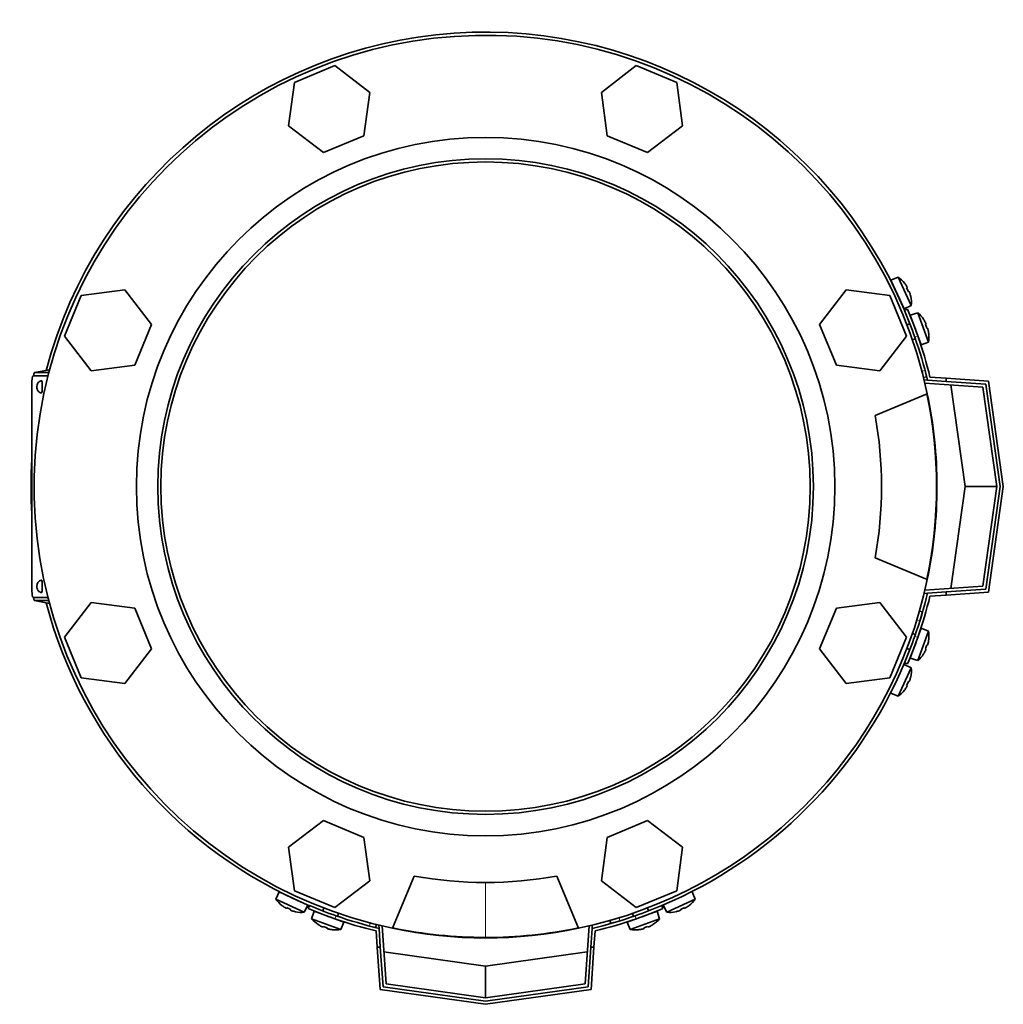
# Model space of a CAD drawing. Header units: millimetres. Extents: x 463 to 1347, y -1623 to 1574.
# Tile 1 of 20: x 466 to 777, y -1623 to -1312. Entities that reach past the tile are written whole.
import ezdxf

# ---------------------------------------------------------------- set-up
doc = ezdxf.new("R2010")
doc.units = ezdxf.units.MM
for name, color, linetype in [('LOW_334-3', 7, 'Continuous'), ('M5X8_UNI7687', 7, 'Continuous'), ('VSI344-454_FILTR', 7, 'Continuous'), ('VSI344-454_FLANG', 7, 'Continuous'), ('VSI344-454_TERMI', 7, 'Continuous'), ('VSI344-454_TESTA', 7, 'Continuous'), ('VSI344_DIFFUSORE', 7, 'Continuous')]:
    doc.layers.add(name, color=color, linetype=linetype)

# ---------------------------------------------------------------- blocks, each defined once
blk = doc.blocks.new('SE2')
at = {"layer": 'LOW_334-3', "color": 7, "linetype": 'Continuous', "lineweight": 35}
for p, q in [((751.58, -1425.5), (751.59, -1425.35)), ((751.59, -1425.35), (752.59, -1425.42)), ((770.1, -1427.64), (751.79, -1426.36)), ((774.51, -1459.05), (770.1, -1427.64)), ((770.1, -1490.46), (774.51, -1459.05)), ((751.79, -1491.74), (770.1, -1490.46)), ((751.59, -1492.76), (751.58, -1492.61)), ((752.59, -1492.69), (751.59, -1492.76)), ((579.38, -1597.56), (579.53, -1597.55)), ((579.45, -1598.56), (579.38, -1597.56)), ((580.4, -1597.75), (581.68, -1616.07)), ((644.5, -1616.07), (645.78, -1597.75)), ((646.64, -1597.55), (646.79, -1597.56)), ((646.79, -1597.56), (646.72, -1598.56)), ((581.68, -1616.07), (613.09, -1620.48)), ((613.09, -1620.48), (644.5, -1616.07))]:
    blk.add_line(p, q, dxfattribs=at)
at = {"layer": 'M5X8_UNI7687', "color": 7, "linetype": 'Continuous', "lineweight": 35}
for p, q in [((743.32, -1392.88), (741.03, -1393.88)), ((745.26, -1402.94), (741.03, -1393.88)), ((743.32, -1392.88), (747.49, -1401.82)), ((745.33, -1394.81), (745.34, -1394.79)), ((746.2, -1396.2), (746.02, -1396.3)), ((746.8, -1397.49), (746.61, -1397.56)), ((745.26, -1402.94), (747.49, -1401.82)), ((747.3, -1399.05), (747.33, -1399.05)), ((749.54, -1404.14), (747.16, -1404.93)), ((747.16, -1404.93), (750.58, -1414.33)), ((752.91, -1413.41), (749.54, -1404.14)), ((747.06, -1407.63), (746.12, -1407.97)), ((751.36, -1406.24), (751.38, -1406.22)), ((752.11, -1407.7), (751.92, -1407.78)), ((752.59, -1409.03), (752.4, -1409.09)), ((752.96, -1410.63), (752.98, -1410.64)), ((747.83, -1412.67), (748.77, -1412.33)), ((750.58, -1414.33), (752.91, -1413.41)), ((750.58, -1503.78), (747.16, -1513.17)), ((752.91, -1504.7), (750.58, -1503.78)), ((748.77, -1505.78), (747.83, -1505.44)), ((749.54, -1513.96), (752.91, -1504.7)), ((752.96, -1507.48), (752.98, -1507.47)), ((746.12, -1510.13), (747.06, -1510.48)), ((752.11, -1510.41), (751.92, -1510.32)), ((752.59, -1509.07), (752.4, -1509.02)), ((747.16, -1513.17), (749.54, -1513.96)), ((751.36, -1511.87), (751.38, -1511.89)), ((747.49, -1516.29), (743.32, -1525.22)), ((747.49, -1516.29), (745.26, -1515.17)), ((747.3, -1519.06), (747.33, -1519.06)), ((746.2, -1521.91), (746.02, -1521.81)), ((746.8, -1520.62), (746.61, -1520.55)), ((741.03, -1524.23), (743.32, -1525.22)), ((745.33, -1523.29), (745.34, -1523.32)), ((547.91, -1587), (546.92, -1589.29)), ((547.91, -1587), (556.97, -1591.22)), ((679.26, -1589.29), (678.26, -1587)), ((555.85, -1593.46), (546.92, -1589.29)), ((548.85, -1591.29), (548.82, -1591.31)), ((555.85, -1593.46), (556.97, -1591.22)), ((669.2, -1591.22), (670.32, -1593.46)), ((679.26, -1589.29), (670.32, -1593.46)), ((677.35, -1591.31), (677.33, -1591.29)), ((550.23, -1592.16), (550.34, -1591.99)), ((551.52, -1592.76), (551.59, -1592.57)), ((553.08, -1593.27), (553.08, -1593.29)), ((558.97, -1593.13), (558.18, -1595.5)), ((568.36, -1596.55), (558.97, -1593.13)), ((562.01, -1592.08), (561.67, -1593.02)), ((566.36, -1594.73), (566.71, -1593.79)), ((667.21, -1593.13), (657.81, -1596.55)), ((659.47, -1593.79), (659.81, -1594.73)), ((664.51, -1593.02), (664.17, -1592.08)), ((668, -1595.5), (667.21, -1593.13)), ((673.1, -1593.27), (673.09, -1593.29)), ((674.65, -1592.76), (674.58, -1592.57)), ((675.94, -1592.16), (675.84, -1591.99)), ((558.18, -1595.5), (567.44, -1598.88)), ((560.27, -1597.33), (560.25, -1597.34)), ((567.44, -1598.88), (568.36, -1596.55)), ((657.81, -1596.55), (658.73, -1598.88)), ((658.73, -1598.88), (668, -1595.5)), ((665.9, -1597.33), (665.92, -1597.34)), ((561.73, -1598.07), (561.82, -1597.89)), ((563.07, -1598.56), (563.12, -1598.36)), ((564.66, -1598.93), (564.67, -1598.95)), ((661.51, -1598.93), (661.5, -1598.95)), ((663.11, -1598.56), (663.06, -1598.36)), ((664.44, -1598.07), (664.36, -1597.89))]:
    blk.add_line(p, q, dxfattribs=at)
for centre, radius, start, end in [((741.42, -1395.9), 0.5, 5.7321, 25), ((737.52, -1401.03), 10, 38.5916, 54.5414), ((743.96, -1401.34), 0.5, 25, 44.2679), ((737.52, -1401.03), 10, 355.4586, 11.4084), ((743.05, -1411.75), 10, 33.5916, 49.5414), ((743.05, -1411.75), 10, 350.4586, 6.4084), ((749.43, -1412.62), 0.5, 20, 39.2041), ((749.43, -1505.49), 0.5, 320.7959, 340), ((743.05, -1506.36), 10, 353.5916, 9.5414), ((747.38, -1511.12), 0.5, 340, 359.4627), ((743.05, -1506.36), 10, 310.4586, 326.4084), ((737.52, -1517.08), 10, 348.5916, 4.5414), ((737.52, -1517.08), 10, 305.4586, 321.4084), ((549.93, -1587.39), 0.5, 245, 264.2679), ((555.06, -1583.49), 10, 215.4586, 231.4084), ((555.37, -1589.92), 0.5, 225.7321, 245), ((671.11, -1583.49), 10, 308.5916, 324.5414), ((555.06, -1583.49), 10, 258.5916, 274.5414), ((561.02, -1593.34), 0.5, 250, 269.4627), ((671.11, -1583.49), 10, 265.4586, 281.4084), ((565.79, -1589.01), 10, 220.4586, 236.4084), ((566.66, -1595.4), 0.5, 230.7959, 250), ((659.52, -1595.4), 0.5, 290, 309.2041), ((660.39, -1589.01), 10, 303.5916, 319.5414), ((565.79, -1589.01), 10, 263.5916, 279.5414), ((660.39, -1589.01), 10, 260.4586, 276.4084)]:
    blk.add_arc(centre, radius, start, end, dxfattribs=at)
for centre, major_axis, ratio, start_param, end_param in [((737.54, -1401.02), (-4.23, 9.06), 0.996195, 4.833518, 4.948078), ((739.52, -1400.1), (3.91, -8.39), 0.811251, 1.49595, 1.645642), ((737.54, -1401.02), (4.23, -9.06), 0.996195, 1.335108, 1.449667), ((743.06, -1411.75), (-3.42, 9.4), 0.996195, 4.833518, 4.948078), ((745.12, -1411), (3.17, -8.7), 0.811251, 1.49595, 1.645642), ((743.06, -1411.75), (3.42, -9.4), 0.996195, 1.335108, 1.449667), ((743.06, -1506.36), (3.42, 9.4), 0.996195, 4.833518, 4.948078), ((745.12, -1507.11), (-3.17, -8.7), 0.811251, 1.49595, 1.645642), ((743.06, -1506.36), (-3.42, -9.4), 0.996195, 1.335108, 1.449667), ((737.54, -1517.09), (4.23, 9.06), 0.996195, 4.833518, 4.948078), ((737.54, -1517.09), (-4.23, -9.06), 0.996195, 1.335108, 1.449667), ((739.52, -1518.01), (-3.91, -8.39), 0.811251, 1.49595, 1.645642), ((555.06, -1583.5), (-9.06, 4.23), 0.996195, 1.335108, 1.449667), ((671.12, -1583.5), (9.06, 4.23), 0.996195, 4.833518, 4.948078), ((554.13, -1585.49), (-8.39, 3.91), 0.811251, 1.49595, 1.645642), ((555.06, -1583.5), (9.06, -4.23), 0.996195, 4.833518, 4.948078), ((671.12, -1583.5), (-9.06, -4.23), 0.996195, 1.335108, 1.449667), ((672.05, -1585.49), (-8.39, -3.91), 0.811251, 1.49595, 1.645642), ((565.78, -1589.03), (-9.4, 3.42), 0.996195, 1.335108, 1.449667), ((660.39, -1589.03), (9.4, 3.42), 0.996195, 4.833518, 4.948078), ((565.03, -1591.09), (-8.7, 3.17), 0.811251, 1.49595, 1.645642), ((565.78, -1589.03), (9.4, -3.42), 0.996195, 4.833518, 4.948078), ((660.39, -1589.03), (-9.4, -3.42), 0.996195, 1.335108, 1.449667), ((661.14, -1591.09), (-8.7, -3.17), 0.811251, 1.49595, 1.645642)]:
    blk.add_ellipse(centre, major_axis=major_axis, ratio=ratio, start_param=start_param, end_param=end_param, dxfattribs=at)
for points in [[(746.2, -1396.2), (746.2, -1396.2), (746.2, -1396.2), (746.2, -1396.19), (746.2, -1396.17), (746.2, -1396.16), (746.19, -1396.14), (746.18, -1396.11), (746.17, -1396.09), (746.16, -1396.06), (746.14, -1396.02), (746.12, -1395.99), (746.1, -1395.95), (746.08, -1395.91), (746.06, -1395.87), (746.04, -1395.83), (746.01, -1395.79), (746, -1395.76), (745.99, -1395.75)], [(747.01, -1397.94), (747, -1397.92), (746.99, -1397.89), (746.98, -1397.84), (746.96, -1397.8), (746.94, -1397.76), (746.93, -1397.72), (746.91, -1397.68), (746.9, -1397.64), (746.88, -1397.61), (746.87, -1397.58), (746.85, -1397.55), (746.84, -1397.53), (746.83, -1397.51), (746.82, -1397.5), (746.81, -1397.49), (746.8, -1397.49), (746.8, -1397.49), (746.8, -1397.49)], [(752.11, -1407.7), (752.11, -1407.7), (752.11, -1407.69), (752.11, -1407.69), (752.11, -1407.67), (752.11, -1407.66), (752.11, -1407.64), (752.1, -1407.61), (752.09, -1407.58), (752.08, -1407.55), (752.07, -1407.52), (752.05, -1407.48), (752.04, -1407.44), (752.02, -1407.4), (752, -1407.36), (751.98, -1407.32), (751.96, -1407.28), (751.95, -1407.25), (751.94, -1407.23)], [(752.76, -1409.5), (752.76, -1409.48), (752.75, -1409.45), (752.74, -1409.4), (752.73, -1409.36), (752.72, -1409.32), (752.7, -1409.28), (752.69, -1409.24), (752.68, -1409.2), (752.67, -1409.16), (752.66, -1409.13), (752.64, -1409.1), (752.63, -1409.08), (752.62, -1409.06), (752.62, -1409.05), (752.61, -1409.04), (752.6, -1409.03), (752.6, -1409.03), (752.59, -1409.03)], [(751.94, -1510.88), (751.95, -1510.86), (751.96, -1510.83), (751.98, -1510.79), (752, -1510.75), (752.02, -1510.71), (752.04, -1510.67), (752.05, -1510.63), (752.07, -1510.59), (752.08, -1510.56), (752.09, -1510.52), (752.1, -1510.5), (752.11, -1510.47), (752.11, -1510.45), (752.11, -1510.44), (752.11, -1510.42), (752.11, -1510.41), (752.11, -1510.41), (752.11, -1510.41)], [(752.59, -1509.07), (752.6, -1509.08), (752.6, -1509.07), (752.61, -1509.07), (752.62, -1509.06), (752.62, -1509.04), (752.63, -1509.03), (752.64, -1509), (752.66, -1508.98), (752.67, -1508.94), (752.68, -1508.91), (752.69, -1508.87), (752.7, -1508.83), (752.72, -1508.79), (752.73, -1508.75), (752.74, -1508.7), (752.75, -1508.66), (752.76, -1508.62), (752.76, -1508.61)], [(745.99, -1522.36), (746, -1522.34), (746.01, -1522.31), (746.04, -1522.27), (746.06, -1522.23), (746.08, -1522.2), (746.1, -1522.16), (746.12, -1522.12), (746.14, -1522.09), (746.16, -1522.05), (746.17, -1522.02), (746.18, -1521.99), (746.19, -1521.97), (746.2, -1521.95), (746.2, -1521.93), (746.2, -1521.92), (746.2, -1521.91), (746.2, -1521.91), (746.2, -1521.91)], [(746.8, -1520.62), (746.8, -1520.62), (746.8, -1520.62), (746.81, -1520.62), (746.82, -1520.61), (746.83, -1520.59), (746.84, -1520.58), (746.85, -1520.55), (746.87, -1520.53), (746.88, -1520.5), (746.9, -1520.46), (746.91, -1520.43), (746.93, -1520.39), (746.94, -1520.35), (746.96, -1520.31), (746.98, -1520.26), (746.99, -1520.22), (747, -1520.19), (747.01, -1520.17)], [(549.78, -1591.95), (549.8, -1591.96), (549.83, -1591.98), (549.87, -1592.01), (549.91, -1592.03), (549.95, -1592.05), (549.98, -1592.07), (550.02, -1592.09), (550.06, -1592.11), (550.09, -1592.12), (550.12, -1592.14), (550.15, -1592.15), (550.17, -1592.16), (550.19, -1592.16), (550.21, -1592.17), (550.22, -1592.17), (550.23, -1592.17), (550.23, -1592.17), (550.23, -1592.16)], [(551.52, -1592.76), (551.52, -1592.77), (551.52, -1592.77), (551.53, -1592.78), (551.53, -1592.79), (551.55, -1592.8), (551.57, -1592.81), (551.59, -1592.82), (551.61, -1592.83), (551.64, -1592.85), (551.68, -1592.86), (551.71, -1592.88), (551.75, -1592.9), (551.79, -1592.91), (551.83, -1592.93), (551.88, -1592.94), (551.92, -1592.96), (551.96, -1592.97), (551.97, -1592.97)], [(674.2, -1592.97), (674.22, -1592.97), (674.25, -1592.96), (674.3, -1592.94), (674.34, -1592.93), (674.38, -1592.91), (674.42, -1592.9), (674.46, -1592.88), (674.5, -1592.86), (674.53, -1592.85), (674.56, -1592.83), (674.59, -1592.82), (674.61, -1592.81), (674.63, -1592.8), (674.64, -1592.79), (674.65, -1592.78), (674.65, -1592.77), (674.65, -1592.77), (674.65, -1592.76)], [(675.94, -1592.16), (675.94, -1592.17), (675.95, -1592.17), (675.95, -1592.17), (675.97, -1592.17), (675.98, -1592.16), (676, -1592.16), (676.03, -1592.15), (676.05, -1592.14), (676.08, -1592.12), (676.12, -1592.11), (676.15, -1592.09), (676.19, -1592.07), (676.23, -1592.05), (676.27, -1592.03), (676.31, -1592.01), (676.35, -1591.98), (676.38, -1591.96), (676.39, -1591.95)], [(561.26, -1597.9), (561.28, -1597.91), (561.31, -1597.93), (561.35, -1597.95), (561.39, -1597.97), (561.43, -1597.99), (561.47, -1598), (561.51, -1598.02), (561.55, -1598.03), (561.59, -1598.05), (561.62, -1598.06), (561.65, -1598.07), (561.67, -1598.07), (561.69, -1598.08), (561.71, -1598.08), (561.72, -1598.08), (561.73, -1598.08), (561.73, -1598.08), (561.73, -1598.07)], [(563.07, -1598.56), (563.07, -1598.56), (563.07, -1598.57), (563.07, -1598.57), (563.08, -1598.58), (563.1, -1598.59), (563.11, -1598.6), (563.14, -1598.61), (563.16, -1598.62), (563.2, -1598.63), (563.23, -1598.65), (563.27, -1598.66), (563.31, -1598.67), (563.35, -1598.68), (563.39, -1598.7), (563.44, -1598.71), (563.48, -1598.72), (563.52, -1598.73), (563.53, -1598.73)], [(662.64, -1598.73), (662.66, -1598.73), (662.69, -1598.72), (662.74, -1598.71), (662.78, -1598.7), (662.82, -1598.68), (662.86, -1598.67), (662.9, -1598.66), (662.94, -1598.65), (662.98, -1598.63), (663.01, -1598.62), (663.04, -1598.61), (663.06, -1598.6), (663.08, -1598.59), (663.09, -1598.58), (663.1, -1598.57), (663.11, -1598.57), (663.11, -1598.56), (663.11, -1598.56)], [(664.44, -1598.07), (664.44, -1598.08), (664.45, -1598.08), (664.46, -1598.08), (664.47, -1598.08), (664.48, -1598.08), (664.5, -1598.07), (664.53, -1598.07), (664.56, -1598.06), (664.59, -1598.05), (664.62, -1598.03), (664.66, -1598.02), (664.7, -1598), (664.74, -1597.99), (664.78, -1597.97), (664.82, -1597.95), (664.86, -1597.93), (664.89, -1597.91), (664.91, -1597.9)]]:
    blk.add_open_spline(points, degree=3, dxfattribs=at)
at = {"layer": 'VSI344-454_FILTR', "color": 4, "linetype": 'Continuous', "lineweight": 9}
for p, q in [((750.86, -1422.64), (751.83, -1422.4)), ((750.17, -1501.48), (749.21, -1501.21)), ((576.43, -1597.79), (576.68, -1596.82)), ((655.24, -1595.18), (655.52, -1596.14))]:
    blk.add_line(p, q, dxfattribs=at)
at = {"layer": 'VSI344-454_FILTR', "color": 7, "linetype": 'Continuous', "lineweight": 35}
for p, q in [((751.35, -1424.58), (752.32, -1424.34)), ((751.03, -1498.61), (750.07, -1498.33)), ((578.37, -1598.29), (578.61, -1597.32)), ((652.37, -1596.03), (652.64, -1597))]:
    blk.add_line(p, q, dxfattribs=at)
for radius, start, end in [(143.5, 22.7725, 165.1916), (142.5, 14, 14.8042), (143.5, 14, 14.7986), (143.5, 176.4875, 183.5125), (143.5, 194.8084, 247.2275), (143.5, 342.8021, 344), (143.5, 292.8017, 337.1983), (143.5, 255.2014, 256), (142.5, 255.1958, 256), (142.5, 286, 287.2063), (143.5, 286, 287.1979)]:
    blk.add_arc((613.09, -1459.05), radius, start, end, dxfattribs=at)
at = {"layer": 'VSI344-454_FLANG', "color": 7, "linetype": 'Continuous', "lineweight": 35}
for p, q in [((565.53, -1326.14), (552.73, -1331.44)), ((576.52, -1334.57), (565.53, -1326.14)), ((660.64, -1326.14), (649.65, -1334.57)), ((673.45, -1331.44), (660.64, -1326.14)), ((552.73, -1331.44), (550.92, -1345.18)), ((675.25, -1345.18), (673.45, -1331.44)), ((574.71, -1348.31), (576.52, -1334.57)), ((649.65, -1334.57), (651.46, -1348.31)), ((550.92, -1345.18), (561.91, -1353.61)), ((664.26, -1353.61), (675.25, -1345.18)), ((561.91, -1353.61), (574.71, -1348.31)), ((651.46, -1348.31), (664.26, -1353.61)), ((485.47, -1398.69), (480.17, -1411.5)), ((499.21, -1396.89), (485.47, -1398.69)), ((507.64, -1407.88), (499.21, -1396.89)), ((726.96, -1396.89), (718.53, -1407.88)), ((740.7, -1398.69), (726.96, -1396.89)), ((746.01, -1411.5), (740.7, -1398.69)), ((502.34, -1420.68), (507.64, -1407.88)), ((718.53, -1407.88), (723.83, -1420.68)), ((480.17, -1411.5), (488.6, -1422.49)), ((737.57, -1422.49), (746.01, -1411.5)), ((488.6, -1422.49), (502.34, -1420.68)), ((723.83, -1420.68), (737.57, -1422.49)), ((736.05, -1436.55), (752.54, -1429.72)), ((752.54, -1488.38), (736.05, -1481.55)), ((488.6, -1495.62), (480.17, -1506.61)), ((502.34, -1497.43), (488.6, -1495.62)), ((507.64, -1510.23), (502.34, -1497.43)), ((723.83, -1497.43), (718.53, -1510.23)), ((737.57, -1495.62), (723.83, -1497.43)), ((746.01, -1506.61), (737.57, -1495.62)), ((480.17, -1506.61), (485.47, -1519.41)), ((740.7, -1519.41), (746.01, -1506.61)), ((499.21, -1521.22), (507.64, -1510.23)), ((718.53, -1510.23), (726.96, -1521.22)), ((485.47, -1519.41), (499.21, -1521.22)), ((726.96, -1521.22), (740.7, -1519.41)), ((561.91, -1564.5), (550.92, -1572.93)), ((574.71, -1569.8), (561.91, -1564.5)), ((664.26, -1564.5), (651.46, -1569.8)), ((675.25, -1572.93), (664.26, -1564.5)), ((576.52, -1583.54), (574.71, -1569.8)), ((651.46, -1569.8), (649.65, -1583.54)), ((550.92, -1572.93), (552.73, -1586.67)), ((673.45, -1586.67), (675.25, -1572.93)), ((583.76, -1598.5), (590.59, -1582.01)), ((635.59, -1582.01), (642.42, -1598.5)), ((565.53, -1591.97), (576.52, -1583.54)), ((649.65, -1583.54), (660.64, -1591.97)), ((552.73, -1586.67), (565.53, -1591.97)), ((660.64, -1591.97), (673.45, -1586.67))]:
    blk.add_line(p, q, dxfattribs=at)
for radius in [110.25, 103.5]:
    blk.add_circle((613.09, -1459.05), radius, dxfattribs=at)
for radius, start, end in [(142.5, 11.878, 258.122), (125, 349.6302, 10.3698), (142.5, 281.878, 348.122), (125, 259.6302, 280.3698)]:
    blk.add_arc((613.09, -1459.05), radius, start, end, dxfattribs=at)
at = {"layer": 'VSI344-454_TERMI', "color": 7, "linetype": 'Continuous', "lineweight": 35}
for p, q in [((746.29, -1403.05), (745.37, -1403.44)), ((752.59, -1425.42), (758.51, -1425.83)), ((753.39, -1424.47), (758.51, -1424.83)), ((758.51, -1424.83), (771.86, -1425.76)), ((758.51, -1425.83), (758.51, -1424.83)), ((770.98, -1426.7), (758.51, -1425.83)), ((775.52, -1459.05), (770.98, -1426.7)), ((771.86, -1425.76), (776.53, -1459.05)), ((764.51, -1459.05), (760, -1426.94)), ((760, -1491.17), (764.51, -1459.05)), ((774.51, -1459.05), (764.51, -1459.05)), ((770.98, -1491.41), (775.52, -1459.05)), ((776.53, -1459.05), (771.86, -1492.35)), ((758.51, -1492.28), (770.98, -1491.41)), ((752.59, -1492.69), (758.51, -1492.28)), ((753.39, -1493.64), (758.51, -1493.28)), ((758.51, -1493.28), (758.51, -1492.28)), ((771.86, -1492.35), (758.51, -1493.28)), ((745.37, -1514.67), (746.29, -1515.05)), ((557.47, -1591.34), (557.09, -1592.26)), ((669.09, -1592.26), (668.7, -1591.34)), ((578.5, -1599.35), (578.86, -1604.48)), ((579.45, -1598.56), (579.86, -1604.48)), ((646.72, -1598.56), (646.31, -1604.48)), ((647.67, -1599.35), (647.31, -1604.48)), ((579.79, -1617.82), (578.86, -1604.48)), ((578.86, -1604.48), (579.86, -1604.48)), ((579.86, -1604.48), (580.74, -1616.94)), ((580.97, -1605.97), (613.09, -1610.48)), ((613.09, -1610.48), (645.2, -1605.97)), ((645.44, -1616.94), (646.31, -1604.48)), ((646.31, -1604.48), (647.31, -1604.48)), ((647.31, -1604.48), (646.38, -1617.82)), ((613.09, -1620.48), (613.09, -1610.48)), ((613.09, -1622.5), (579.79, -1617.82)), ((580.74, -1616.94), (613.09, -1621.49)), ((613.09, -1621.49), (645.44, -1616.94)), ((646.38, -1617.82), (613.09, -1622.5))]:
    blk.add_line(p, q, dxfattribs=at)
at = {"layer": 'VSI344-454_TERMI', "color": 4, "linetype": 'Continuous', "lineweight": 9}
for p, q in [((749.52, -1411.46), (748.6, -1411.85)), ((748.6, -1506.26), (749.52, -1506.65)), ((565.88, -1594.57), (565.49, -1595.49)), ((660.68, -1595.49), (660.29, -1594.57))]:
    blk.add_line(p, q, dxfattribs=at)
at = {"layer": 'VSI344-454_TERMI', "color": 7, "linetype": 'Continuous', "lineweight": 35}
for radius, start, end in [(143.5, 19.2059, 22.8017), (144.5, 19.2308, 22.8017), (143.5, 13.5565, 19.2059), (144.5, 13.8472, 19.2308), (143.5, 340.7941, 346.4435), (144.5, 340.7692, 346.1528), (143.5, 337.1983, 340.7941), (144.5, 337.1983, 340.7692), (143.5, 247.1983, 250.7941), (143.5, 289.2059, 292.8017), (144.5, 247.1983, 250.7692), (143.5, 250.7941, 256.4435), (143.5, 283.5565, 289.2059), (144.5, 289.2308, 292.8017), (144.5, 250.7692, 256.1528), (144.5, 283.8472, 289.2308)]:
    blk.add_arc((613.09, -1459.05), radius, start, end, dxfattribs=at)
at = {"layer": 'VSI344-454_TESTA', "color": 7, "linetype": 'Continuous', "lineweight": 35}
for p, q in [((475.44, -1422.17), (470.7, -1423.06)), ((475.21, -1423.05), (470.72, -1423.05)), ((474.95, -1424.05), (470.22, -1424.05)), ((469.86, -1427.05), (469.86, -1491.05)), ((470.22, -1494.05), (474.95, -1494.05)), ((470.7, -1495.05), (475.44, -1495.93)), ((475.21, -1495.05), (470.72, -1495.05))]:
    blk.add_line(p, q, dxfattribs=at)
at = {"layer": 'VSI344-454_TESTA', "color": 4, "linetype": 'Continuous', "lineweight": 9}
for p, q in [((475.44, -1422.18), (470.72, -1423.05)), ((470.72, -1495.05), (475.44, -1495.93)), ((613.09, -1583.99), (613.09, -1601.41))]:
    blk.add_line(p, q, dxfattribs=at)
at = {"layer": 'VSI344-454_TESTA', "color": 7, "linetype": 'Continuous', "lineweight": 35}
for centre, radius, start, end in [((613.09, -1459.05), 102.5, 90, 270), ((613.09, -1459.05), 102.5, 270, 90), ((473.38, -1427.5), 1.99, 104.2172, 181.6688), ((613.05, -1459.05), 142.39, 348.1369, 11.8631), ((473.38, -1490.5), 1.99, 104.2172, 181.6688), ((613.09, -1459.05), 142.35, 258.134, 270), ((613.06, -1458.84), 142.57, 270.009, 281.8572)]:
    blk.add_arc(centre, radius, start, end, dxfattribs=at)
for centre, major_axis, start_param, end_param in [((470.22, -1427.05), (0, 3), 0, 1.570796), ((472.9, -1427.55), (0, -2), 0, 3.173393), ((472.9, -1427.55), (0, -2), 6.24957, 6.283185), ((472.9, -1490.55), (0, -2), 0, 3.173393), ((470.22, -1491.05), (0, 3), 1.570796, 3.141593), ((472.9, -1490.55), (0, -2), 6.24957, 6.283185)]:
    blk.add_ellipse(centre, major_axis=major_axis, ratio=0.121869, start_param=start_param, end_param=end_param, dxfattribs=at)
at = {"layer": 'VSI344-454_TESTA', "color": 4, "linetype": 'Continuous', "lineweight": 9}
for centre in [(471.41, -1427.55), (471.41, -1490.55)]:
    blk.add_ellipse(centre, major_axis=(0, 0.0635), ratio=0.121869, dxfattribs=at)
at = {"layer": 'VSI344-454_TESTA', "color": 7, "linetype": 'Continuous', "lineweight": 35}
for points in [[(470.72, -1423.05), (470.53, -1423.05), (470.39, -1424.05)], [(470.39, -1494.05), (470.53, -1495.05), (470.72, -1495.05)]]:
    blk.add_open_spline(points, degree=2, dxfattribs=at)
for points in [[(471.39, -1427.55), (471.39, -1427.6), (471.4, -1427.83), (471.47, -1428.22), (471.7, -1428.71), (472.06, -1429.14), (472.5, -1429.45), (472.79, -1429.5), (472.9, -1429.52)], [(471.39, -1490.55), (471.39, -1490.6), (471.4, -1490.83), (471.47, -1491.22), (471.7, -1491.71), (472.06, -1492.14), (472.5, -1492.45), (472.79, -1492.5), (472.9, -1492.52)]]:
    blk.add_open_spline(points, degree=3, knots=[0, 0, 0, 0, 0.046257, 0.268753, 0.426088, 0.652676, 0.890432, 1, 1, 1, 1], dxfattribs=at)
at = {"layer": 'VSI344_DIFFUSORE', "color": 7, "linetype": 'Continuous', "lineweight": 35}
for start, end in [(0, 11.878), (348.122, 0), (258.122, 281.878)]:
    blk.add_arc((613.09, -1459.05), 142.5, start, end, dxfattribs=at)

msp = doc.modelspace()

# ---------------------------------------------------------------- block references
msp.add_blockref('SE2', (0, 0))

doc.saveas('drawing.dxf')
